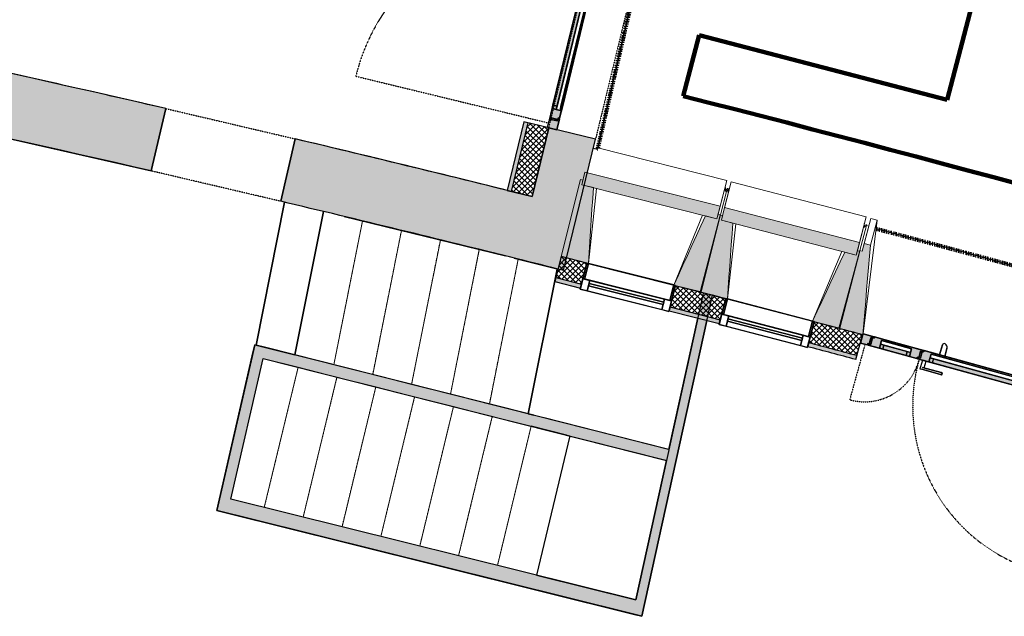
# Model space of a CAD drawing. Header units: centimetres. Extents: x -2631 to 8345, y -3715 to 485.
# Tile 58 of 82: x 760 to 1374, y -2906 to -2534. Entities that reach past the tile are written whole.
import ezdxf

# ---------------------------------------------------------------- set-up
doc = ezdxf.new("R2010")
doc.units = ezdxf.units.CM
doc.linetypes.add('Tiret', pattern=[0.25, 0.125, -0.125])
doc.linetypes.add('Tiret_2_', pattern=[0.25, 0.125, -0.125])
for name, color, linetype, lineweight in [('0-1', 7, 'Continuous', 5), ('A-DOOR-FRAM', 7, 'Continuous', 25), ('ESCASC', 7, 'Continuous', 18), ('HACHURE_C-3', 7, 'Continuous', 18), ('MENUISERIES', 7, 'Continuous', 18), ('MENUISERIES-1', 7, 'Continuous', 25), ('MUR', 7, 'Continuous', 25), ('MUR_C', 7, 'Continuous', 25), ('OSSATURE', 7, 'Continuous', 18), ('OSSATURE_C', 7, 'Continuous', 18), ('PORTE', 7, 'Continuous', 25), ('PORTE-1', 7, 'Continuous', 18), ('PORTE-Cadre-meneau', 7, 'Continuous', 25), ('SOL', 7, 'Continuous', 25)]:
    doc.layers.add(name, color=color, linetype=linetype, lineweight=lineweight)
doc.layers.add('A-ANNO-NPLT', color=7, linetype='Continuous', lineweight=25, plot=False)
for name, color, linetype, lineweight, true_color in [('A-DOOR-GLAZ', 7, 'Continuous', 25, 0x5c63b1), ('A-GLAZ-GLAS', 7, 'Continuous', 25, 0x5c63b1), ('ANNOTATIONS-3', 4, 'Tiret_2_', 100, 0x00ffff), ('ANNOTATIONS-6', 5, 'Continuous', 100, 0x0000ff), ('ESCASC-1', 7, 'Tiret_2_', 18, 0x000080), ('HACHURE_C-1', 7, 'Continuous', 25, 0xdadada), ('HACHURE_C-2', 7, 'Continuous', 5, 0xdadada), ('HACHURE_C-4', 7, 'Continuous', 25, 0x787878), ('HACHURE_C-5', 7, 'Continuous', 25, 0xd2d2d2), ('MENUISERIES-2', 7, 'Continuous', 25, 0x5c63b1), ('OSSATURE-1', 7, 'Continuous', 5, 0x787878), ('PORTE-3', 7, 'Continuous', 18, 0xc0c0c0), ('PORTE-4', 9, 'Continuous', 18, 0x808080), ('PORTE-5', 5, 'Tiret', 25, 0x0000ff), ('PORTE-8', 5, 'Continuous', 25, 0x0000ff), ('PORTE-9', 5, 'Tiret_2_', 25, 0x0000ff), ('PORTE-verre', 7, 'Continuous', 25, 0x5c63b1)]:
    doc.layers.add(name, color=color, linetype=linetype, lineweight=lineweight, true_color=true_color)
pattern_1 = [(45, (0, 0), (-1.767767, 1.767767), []), (135, (0, 0), (-1.767767, -1.767767), [])]

# ---------------------------------------------------------------- blocks, each defined once
blk = doc.blocks.new('XXX_VIDE FENETRE - 550-377501-2021_015_1114_DCE_1_50_Sols Chape')
at = {"layer": 'A-ANNO-NPLT'}
for p, q in [((-28.5, 0), (-28.5, -10)), ((-27.5, 0), (-28.5, 0)), ((-27.5, -10), (-27.5, 0)), ((28.5, 0), (27.5, 0)), ((27.5, 0), (27.5, -10)), ((28.5, -10), (28.5, 0)), ((-28.5, -10), (-27.5, -10)), ((-24, -10), (-28.5, -10)), ((-28.5, -10), (-28.5, -16.75)), ((-24, -16.75), (-24, -10)), ((24, -10), (24, -16.75)), ((28.5, -10), (24, -10)), ((27.5, -10), (28.5, -10)), ((28.5, -16.75), (28.5, -10)), ((-28.5, -16.75), (-24, -16.75)), ((24, -16.75), (28.5, -16.75))]:
    blk.add_line(p, q, dxfattribs=at)
at = {"layer": 'A-GLAZ-GLAS'}
for p, q in [((24, -12), (-24, -12)), ((-24, -12), (-24, -13.5)), ((24, -13.5), (24, -12)), ((-24, -13.5), (24, -13.5))]:
    blk.add_line(p, q, dxfattribs=at)
at = {"layer": 'MENUISERIES-1'}
for p, q in [((-28.5, 0), (28.5, 0)), ((-28.5, -10), (-28.5, 0)), ((-27.5, 0), (-27.5, -10)), ((27.5, 0), (-27.5, 0)), ((27.5, -10), (27.5, 0)), ((28.5, 0), (28.5, -10)), ((28.5, -10), (-28.5, -10)), ((-28.5, -16.75), (-28.5, -10)), ((-28.5, -10), (28.5, -10)), ((-27.5, -10), (27.5, -10)), ((-24, -10), (-24, -16.75)), ((24, -10), (-24, -10)), ((24, -16.75), (24, -10)), ((28.5, -10), (28.5, -16.75)), ((28.5, -16.75), (-28.5, -16.75)), ((-24, -16.75), (24, -16.75))]:
    blk.add_line(p, q, dxfattribs=at)
at = {"layer": 'MENUISERIES-2'}
for p, q in [((-24, -13.5), (-24, -12)), ((-24, -12), (24, -12)), ((24, -12), (24, -13.5)), ((24, -13.5), (-24, -13.5))]:
    blk.add_line(p, q, dxfattribs=at)
blk = doc.blocks.new('51_2V_PV_MV_XX_XX - Type 1-413034-2021_015_1114_DCE_1_50_Sols Chape')
at = {"layer": 'PORTE-3'}
h = blk.add_hatch(color=256, dxfattribs=at)
h.paths.add_polyline_path([(-68.6, 8.55), (-68.6, 5.17), (-67.6, 5.2), (-67.6, 8.55), (-67.78, 8.55)])
h.paths.add_polyline_path([(35.5, 8.55), (35.5, 5.17), (36.5, 5.17), (36.5, 8.55)])
h.paths.add_polyline_path([(67.6, 8.55), (67.6, 5.17), (68.6, 5.17), (68.6, 8.55), (67.67, 8.55)])
for points in [[(-59.6, 9.4), (-59.6, 6.7), (27.5, 6.7), (27.5, 9.4), (-57.17, 9.4)], [(44.5, 9.4), (44.5, 6.7), (59.6, 6.7), (59.6, 9.4), (52.12, 9.4)], [(-59.3, 4.3), (-59.3, 3.4), (27.2, 3.4), (27.2, 4.3), (-56.04, 4.3)], [(44.8, 4.3), (44.8, 3.4), (59.3, 3.4), (59.3, 4.3), (48.06, 4.3)]]:
    blk.add_hatch(color=256, dxfattribs=at).paths.add_polyline_path(points)
h = blk.add_hatch(color=256, dxfattribs=at)
h.paths.add_polyline_path([(-68.6, 5.17), (-68.6, 4.68), (-67.6, 4.68), (-67.6, 5.17), (-67.85, 5.17)])
h.paths.add_polyline_path([(35.5, 5.17), (35.5, 4.68), (36.5, 4.68), (36.5, 5.17), (36.25, 5.17)])
h.paths.add_polyline_path([(67.6, 5.17), (67.6, 4.68), (68.6, 4.68), (68.6, 5.17), (68.35, 5.17)])
h = blk.add_hatch(color=256, dxfattribs=at)
h.paths.add_polyline_path([(-68.6, 4.68), (-68.6, 4.48), (-67.6, 4.53), (-67.6, 4.68), (-68.53, 4.68)])
h.paths.add_polyline_path([(35.5, 4.68), (35.5, 4.48), (36.5, 4.53), (36.5, 4.68), (36.07, 4.68)])
h.paths.add_polyline_path([(67.6, 4.68), (67.6, 4.48), (68.6, 4.53), (68.6, 4.68), (68.16, 4.68)])
h = blk.add_hatch(color=256, dxfattribs=at)
h.paths.add_polyline_path([(-68.6, 4.48), (-68.6, 4.25), (-67.6, 4.25), (-67.6, 4.48), (-68.48, 4.48)])
h.paths.add_polyline_path([(-67.1, 4.25), (-67.1, 3.4), (-66.6, 3.4), (-66.6, 4.25), (-67.09, 4.25)])
h.paths.add_polyline_path([(34.5, 4.25), (34.5, 3.4), (35, 3.4), (35, 4.25), (34.77, 4.25)])
h.paths.add_polyline_path([(35.5, 4.48), (35.5, 4.25), (36.5, 4.25), (36.5, 4.48), (35.85, 4.48)])
h.paths.add_polyline_path([(66.6, 4.25), (66.6, 3.4), (67.1, 3.4), (67.1, 4.25), (66.87, 4.25)])
h.paths.add_polyline_path([(67.6, 4.48), (67.6, 4.25), (68.6, 4.25), (68.6, 4.48), (67.95, 4.48)])
at = {"layer": 'PORTE-4'}
h = blk.add_hatch(color=256, dxfattribs=at)
h.paths.add_polyline_path([(-74, 9.4), (-74, 3.4), (-67.1, 3.4), (-67.1, 4.25), (-68.6, 4.25), (-68.6, 8.55), (-69.6, 8.55), (-69.6, 9.4), (-70.02, 9.4)])
h.paths.add_polyline_path([(69.6, 9.4), (69.6, 8.55), (68.6, 8.55), (68.6, 4.25), (67.1, 4.25), (67.1, 3.4), (74, 3.4), (74, 9.4), (71.69, 9.4)])
h = blk.add_hatch(color=256, dxfattribs=at)
h.paths.add_polyline_path([(-69.1, 9.4), (-69.1, 8.55), (-67.6, 8.55), (-67.6, 4.25), (-66.6, 4.25), (-66.6, 3.4), (-59.3, 3.4), (-59.3, 4.3), (-61.8, 4.3), (-61.8, 9.4), (-68.01, 9.4)])
h.paths.add_polyline_path([(29.7, 9.4), (29.7, 4.3), (27.2, 4.3), (27.2, 3.4), (34.5, 3.4), (34.5, 4.25), (35.5, 4.25), (35.5, 8.55), (37, 8.55), (37, 9.4), (32.76, 9.4)])
h = blk.add_hatch(color=256, dxfattribs=at)
h.paths.add_polyline_path([(-61.8, 9.4), (-61.8, 6.7), (-59.6, 6.7), (-59.6, 9.4)])
h.paths.add_polyline_path([(27.5, 9.4), (27.5, 6.7), (29.7, 6.7), (29.7, 9.4), (28.96, 9.4)])
h = blk.add_hatch(color=256, dxfattribs=at)
h.paths.add_polyline_path([(37.5, 9.4), (37.5, 8.55), (36.5, 8.55), (36.5, 4.25), (35, 4.25), (35, 3.4), (44.8, 3.4), (44.8, 4.3), (42.3, 4.3), (42.3, 9.4), (39.59, 9.4)])
h.paths.add_polyline_path([(61.8, 9.4), (61.8, 4.3), (59.3, 4.3), (59.3, 3.4), (66.6, 3.4), (66.6, 4.25), (67.6, 4.25), (67.6, 8.55), (69.1, 8.55), (69.1, 9.4), (62.49, 9.4)])
h = blk.add_hatch(color=256, dxfattribs=at)
h.paths.add_polyline_path([(42.3, 9.4), (42.3, 6.7), (44.5, 6.7), (44.5, 9.4), (43.76, 9.4)])
h.paths.add_polyline_path([(59.6, 9.4), (59.6, 6.7), (61.8, 6.7), (61.8, 9.4)])
at = {"layer": 'A-DOOR-FRAM'}
for p, q in [((-74, 9.4), (-69.6, 9.4)), ((-74, 3.4), (-74, 9.4)), ((-69.6, 9.4), (-69.6, 8.55)), ((-69.6, 8.55), (-68.6, 8.55)), ((-69.1, 9.4), (-61.8, 9.4)), ((-69.1, 8.55), (-69.1, 9.4)), ((-67.6, 8.55), (-69.1, 8.55)), ((-68.6, 8.55), (-68.6, 4.25)), ((-67.6, 4.25), (-67.6, 8.55)), ((-61.8, 6.7), (-61.8, 9.4)), ((-61.8, 9.4), (-59.6, 9.4)), ((-61.8, 9.4), (-61.8, 4.3)), ((-59.6, 6.7), (-61.8, 6.7)), ((-59.6, 9.4), (-59.6, 6.7)), ((27.5, 9.4), (29.7, 9.4)), ((27.5, 6.7), (27.5, 9.4)), ((29.7, 6.7), (27.5, 6.7)), ((29.7, 9.4), (29.7, 6.7)), ((29.7, 9.4), (37, 9.4)), ((29.7, 4.3), (29.7, 9.4)), ((35.5, 8.55), (35.5, 4.25)), ((37, 8.55), (35.5, 8.55)), ((36.5, 8.55), (37.5, 8.55)), ((36.5, 4.25), (36.5, 8.55)), ((37, 9.4), (37, 8.55)), ((37.5, 9.4), (42.3, 9.4)), ((37.5, 8.55), (37.5, 9.4)), ((42.3, 9.4), (44.5, 9.4)), ((42.3, 6.7), (42.3, 9.4)), ((42.3, 9.4), (42.3, 4.3)), ((44.5, 6.7), (42.3, 6.7)), ((44.5, 9.4), (44.5, 6.7)), ((59.6, 9.4), (61.8, 9.4)), ((59.6, 6.7), (59.6, 9.4)), ((61.8, 6.7), (59.6, 6.7)), ((61.8, 9.4), (61.8, 6.7)), ((61.8, 9.4), (69.1, 9.4)), ((61.8, 4.3), (61.8, 9.4)), ((67.6, 8.55), (67.6, 4.25)), ((69.1, 8.55), (67.6, 8.55)), ((68.6, 8.55), (69.6, 8.55)), ((68.6, 4.25), (68.6, 8.55)), ((69.1, 9.4), (69.1, 8.55)), ((69.6, 9.4), (74, 9.4)), ((69.6, 8.55), (69.6, 9.4)), ((74, 9.4), (74, 3.4)), ((-67.1, 3.4), (-74, 3.4)), ((-68.6, 4.25), (-67.1, 4.25)), ((-66.6, 4.25), (-67.6, 4.25)), ((-67.1, 4.25), (-67.1, 3.4)), ((-66.6, 3.4), (-66.6, 4.25)), ((-59.3, 3.4), (-66.6, 3.4)), ((-61.8, 4.3), (-59.3, 4.3)), ((-59.3, 4.3), (-59.3, 3.4)), ((27.2, 4.3), (29.7, 4.3)), ((27.2, 3.4), (27.2, 4.3)), ((34.5, 3.4), (27.2, 3.4)), ((35.5, 4.25), (34.5, 4.25)), ((34.5, 4.25), (34.5, 3.4)), ((35, 4.25), (36.5, 4.25)), ((35, 3.4), (35, 4.25)), ((44.8, 3.4), (35, 3.4)), ((42.3, 4.3), (44.8, 4.3)), ((44.8, 4.3), (44.8, 3.4)), ((59.3, 4.3), (61.8, 4.3)), ((59.3, 3.4), (59.3, 4.3)), ((66.6, 3.4), (59.3, 3.4)), ((66.6, 4.25), (66.6, 3.4)), ((67.6, 4.25), (66.6, 4.25)), ((67.1, 4.25), (68.6, 4.25)), ((67.1, 3.4), (67.1, 4.25)), ((74, 3.4), (67.1, 3.4))]:
    blk.add_line(p, q, dxfattribs=at)
at = {"layer": 'A-DOOR-GLAZ'}
for p, q in [((-61.8, 6.7), (29.7, 6.7)), ((-61.8, 4.3), (-61.8, 6.7)), ((29.7, 6.7), (29.7, 4.3)), ((42.3, 6.7), (61.8, 6.7)), ((42.3, 4.3), (42.3, 6.7)), ((61.8, 6.7), (61.8, 4.3)), ((29.7, 4.3), (-61.8, 4.3)), ((61.8, 4.3), (42.3, 4.3))]:
    blk.add_line(p, q, dxfattribs=at)
at = {"layer": 'PORTE'}
for p, q in [((19.8, 15), (19.8, 13.75)), ((32.75, 15), (20.59, 15)), ((20.59, 15), (32.75, 15)), ((32.75, 13.75), (20.59, 13.75)), ((20.59, 13.75), (32.75, 13.75)), ((31.56, 13.75), (31.56, 9.4)), ((32.75, 13.75), (31.6, 13.75)), ((32.75, 13.75), (31.6, 13.75)), ((33.95, 15), (32.75, 15)), ((33.91, 15), (32.75, 15)), ((33.95, 13.75), (33.95, 15)), ((33.95, 9.4), (33.95, 13.75)), ((31.6, 9.4), (32.75, 9.4)), ((31.6, 9.4), (32.75, 9.4)), ((32.76, 9.4), (33.91, 9.4)), ((32.76, 9.4), (33.91, 9.4)), ((21.09, 3.4), (24.42, 3.4)), ((21.09, -1.62), (21.09, 3.4)), ((21.09, 3.4), (21.09, -1.62)), ((24.42, 3.4), (21.09, 3.4)), ((21.09, 3), (21.09, 3.4)), ((21.09, 3.4), (24.42, 3.4)), ((24.42, 3.4), (21.09, 3.4)), ((21.09, 3.4), (21.09, 3)), ((24.42, 3.4), (21.09, 3.4)), ((21.09, 3.4), (21.09, 3)), ((21.09, 3), (21.09, 3.4)), ((21.09, 3.4), (24.42, 3.4)), ((21.09, 3.4), (21.09, -1.62)), ((24.42, 3.4), (21.09, 3.4)), ((21.09, 3.4), (24.42, 3.4)), ((21.09, -1.62), (21.09, 3.4)), ((24.42, 3.4), (24.42, -3.07)), ((24.42, -3.07), (24.42, 3.4)), ((24.42, 3.4), (24.42, 3)), ((24.42, 3), (24.42, 3.4)), ((24.42, 3), (24.42, 3.4)), ((24.42, 3.4), (24.42, 3)), ((24.42, -3.07), (24.42, 3.4)), ((24.42, 3.4), (24.42, -3.07)), ((21.09, -1.69), (21.11, -1.87)), ((21.11, -1.87), (21.09, -1.69))]:
    blk.add_line(p, q, dxfattribs=at)
at = {"layer": 'PORTE', "flags": 128}
for points in [[(19.8, 15), (19.81, 15), (19.86, 15), (19.93, 15), (20.03, 15), (20.15, 15), (20.29, 15), (20.43, 15), (20.59, 15)], [(20.59, 13.75), (20.43, 13.75), (20.29, 13.75), (20.15, 13.75), (20.03, 13.75), (19.93, 13.75), (19.86, 13.75), (19.81, 13.75), (19.8, 13.75)], [(20.59, 15), (20.43, 15), (20.29, 15), (20.15, 15), (20.03, 15), (19.93, 15), (19.86, 15)], [(19.86, 13.75), (19.93, 13.75), (20.03, 13.75), (20.15, 13.75), (20.29, 13.75), (20.43, 13.75), (20.59, 13.75)]]:
    blk.add_lwpolyline(points, dxfattribs=at)
at = {"layer": 'PORTE'}
for centre, radius, start, end in [((23.81, -1.62), 2.72, 180, 249.4572), ((23.81, -1.62), 2.72, 180, 249.4572), ((23.81, -1.62), 2.72, 185.53297, 249.4572), ((23.81, -1.62), 2.72, 185.53297, 249.4572), ((23.26, -3.07), 1.16, 249.4572, 0), ((23.26, -3.07), 1.16, 249.4572, 360), ((23.26, -3.07), 1.16, 249.4572, 360), ((23.26, -3.07), 1.16, 249.4572, 360)]:
    blk.add_arc(centre, radius, start, end, dxfattribs=at)
at = {"layer": 'PORTE-5'}
for p, q in [((-71.1, 117.3), (-71.1, 10.2)), ((71.1, 10.2), (71.1, 45.3))]:
    blk.add_line(p, q, dxfattribs=at)
for centre, radius, start, end in [((-71.1, 10.2), 107.1, 0, 90), ((71.1, 10.2), 35.1, 90, 180)]:
    blk.add_arc(centre, radius, start, end, dxfattribs=at)
at = {"layer": 'PORTE-Cadre-meneau'}
for p, q in [((-73.97, 9.4), (-69.6, 9.4)), ((-69.6, 8.55), (-69.6, 9.4)), ((-67.6, 8.55), (-69.6, 8.55)), ((-69.1, 9.4), (-69.1, 8.55)), ((37, 9.4), (-69.1, 9.4)), ((-69.1, 8.55), (-67.6, 8.55)), ((-68.6, 8.55), (-67.6, 8.55)), ((-68.6, 5.17), (-68.6, 8.55)), ((-67.6, 8.55), (-67.6, 4.25)), ((-61.8, 9.4), (-61.8, 6.7)), ((29.7, 9.4), (-61.8, 9.4)), ((-61.8, 4.3), (-61.8, 9.4)), ((-61.8, 9.4), (29.7, 9.4)), ((-61.8, 6.7), (29.7, 6.7)), ((-59.6, 9.4), (27.5, 9.4)), ((-59.6, 6.7), (-59.6, 9.4)), ((27.5, 6.7), (-59.6, 6.7)), ((27.5, 6.7), (27.5, 9.4)), ((29.7, 9.4), (29.7, 6.7)), ((29.7, 9.4), (29.7, 4.3)), ((35.5, 4.25), (35.5, 8.55)), ((35.5, 8.55), (37, 8.55)), ((35.5, 8.55), (37.5, 8.55)), ((37.5, 8.55), (35.5, 8.55)), ((36.5, 8.55), (36.5, 4.25)), ((37.5, 8.55), (36.5, 8.55)), ((37, 8.55), (37, 9.4)), ((37.5, 9.4), (37.5, 8.55)), ((69.1, 9.4), (37.5, 9.4)), ((42.3, 9.4), (42.3, 6.7)), ((61.8, 9.4), (42.3, 9.4)), ((42.3, 4.3), (42.3, 9.4)), ((42.3, 9.4), (61.8, 9.4)), ((42.3, 6.7), (61.8, 6.7)), ((44.5, 6.7), (44.5, 9.4)), ((44.5, 9.4), (59.6, 9.4)), ((59.6, 6.7), (44.5, 6.7)), ((59.6, 9.4), (59.6, 6.7)), ((61.8, 6.7), (61.8, 9.4)), ((61.8, 9.4), (61.8, 4.3)), ((67.6, 4.25), (67.6, 8.55)), ((67.6, 8.55), (69.1, 8.55)), ((67.6, 8.55), (68.6, 8.55)), ((69.6, 8.55), (67.6, 8.55)), ((68.6, 8.55), (68.6, 5.17)), ((69.1, 8.55), (69.1, 9.4)), ((74, 9.4), (69.6, 9.4)), ((69.6, 9.4), (69.6, 8.55)), ((74, 3.89), (74, 9.4)), ((-74, 3.66), (-74, 3.4)), ((-74, 3.4), (74, 3.4)), ((-67.6, 5.17), (-68.6, 5.17)), ((-68.6, 4.68), (-68.6, 5.17)), ((-68.6, 4.68), (-67.6, 4.68)), ((-68.6, 4.48), (-68.6, 4.68)), ((-67.6, 4.48), (-68.6, 4.48)), ((-68.6, 4.25), (-68.6, 4.48)), ((-68.6, 4.25), (-67.1, 4.25)), ((-67.6, 4.25), (-66.6, 4.25)), ((-67.1, 4.25), (-67.1, 3.4)), ((-67.1, 3.4), (67.1, 3.4)), ((-66.6, 4.25), (-66.6, 3.4)), ((-66.6, 3.4), (-66.6, 4.25)), ((-66.6, 4.25), (-66.6, 3.4)), ((-66.6, 3.4), (34.5, 3.4)), ((34.5, 3.4), (-66.6, 3.4)), ((-66.6, 3.4), (34.5, 3.4)), ((29.7, 4.3), (-61.8, 4.3)), ((-59.3, 3.4), (-59.3, 4.3)), ((-59.3, 4.3), (27.2, 4.3)), ((27.2, 3.4), (-59.3, 3.4)), ((27.2, 4.3), (27.2, 3.4)), ((34.5, 3.4), (34.5, 4.25)), ((34.5, 4.25), (35.5, 4.25)), ((34.5, 3.4), (34.5, 4.25)), ((34.5, 4.25), (34.5, 3.4)), ((35, 4.25), (35, 3.4)), ((36.5, 4.25), (35, 4.25)), ((35, 4.25), (35, 3.4)), ((35, 3.4), (35, 4.25)), ((36.5, 4.25), (35, 4.25)), ((35, 4.25), (36.5, 4.25)), ((35, 3.4), (66.6, 3.4)), ((35, 3.4), (66.6, 3.4)), ((35, 3.4), (66.6, 3.4)), ((36.5, 5.17), (35.5, 5.17)), ((35.5, 4.68), (36.5, 4.68)), ((36.5, 4.48), (35.5, 4.48)), ((61.8, 4.3), (42.3, 4.3)), ((44.8, 3.4), (44.8, 4.3)), ((44.8, 4.3), (59.3, 4.3)), ((59.3, 3.4), (44.8, 3.4)), ((59.3, 4.3), (59.3, 3.4)), ((66.6, 4.25), (67.6, 4.25)), ((66.6, 3.4), (66.6, 4.25)), ((66.6, 4.25), (66.6, 3.4)), ((66.6, 3.4), (66.6, 4.25)), ((67.1, 3.4), (67.1, 4.25)), ((67.1, 4.25), (68.6, 4.25)), ((68.6, 5.17), (67.6, 5.17)), ((67.6, 4.68), (68.6, 4.68)), ((68.6, 4.48), (67.6, 4.48)), ((68.6, 5.17), (68.6, 4.68)), ((68.6, 4.68), (68.6, 4.48)), ((68.6, 4.48), (68.6, 4.25)), ((74, 3.4), (74, 3.5))]:
    blk.add_line(p, q, dxfattribs=at)
at = {"layer": 'PORTE-verre'}
for p, q in [((-61.8, 6.7), (-61.8, 4.3)), ((-61.8, 6.7), (29.7, 6.7)), ((29.7, 6.7), (29.7, 4.3)), ((42.3, 6.7), (42.3, 4.3)), ((42.3, 6.7), (61.8, 6.7)), ((61.8, 6.7), (61.8, 4.3)), ((29.7, 4.3), (-61.8, 4.3)), ((61.8, 4.3), (42.3, 4.3))]:
    blk.add_line(p, q, dxfattribs=at)
blk = doc.blocks.new('51_1V_PV_MM_XX_XX - Type 1-419808-2021_015_1114_DCE_1_50_Sols Chape')
at = {"layer": 'PORTE-3'}
h = blk.add_hatch(color=256, dxfattribs=at)
h.paths.add_polyline_path([(-60, 5.17), (-59, 5.17), (-59.04, 8.55), (-60, 8.55), (-60, 6.68)])
h.paths.add_polyline_path([(59.01, 5.17), (60, 5.17), (60, 8.55), (59.01, 8.55), (59.01, 5.8)])
for points in [[(-51, 6.7), (51.01, 6.7), (51.01, 9.4), (-51, 9.4), (-51, 7.23)], [(-50.7, 3.4), (50.71, 3.4), (50.71, 4.3), (-50.7, 4.3)]]:
    blk.add_hatch(color=256, dxfattribs=at).paths.add_polyline_path(points)
h = blk.add_hatch(color=256, dxfattribs=at)
h.paths.add_polyline_path([(-60, 4.68), (-59, 4.68), (-59, 5.17), (-60, 5.17), (-60, 4.71)])
h.paths.add_polyline_path([(59.01, 4.68), (60, 4.73), (60, 5.17), (59.01, 5.17)])
h = blk.add_hatch(color=256, dxfattribs=at)
h.paths.add_polyline_path([(-60, 4.48), (-59, 4.49), (-59, 4.68), (-60, 4.68)])
h.paths.add_polyline_path([(59.01, 4.48), (60, 4.49), (59.94, 4.68), (59.01, 4.68), (59.01, 4.49)])
h = blk.add_hatch(color=256, dxfattribs=at)
h.paths.add_polyline_path([(-60, 4.25), (-59, 4.25), (-59.05, 4.48), (-60, 4.43)])
h.paths.add_polyline_path([(-58.5, 3.4), (-58, 3.4), (-58, 4.25), (-58.5, 4.25), (-58.5, 4.13)])
h.paths.add_polyline_path([(58.01, 3.4), (58.5, 3.4), (58.5, 4.25), (58.01, 4.25), (58.01, 3.4)])
h.paths.add_polyline_path([(59.01, 4.25), (60, 4.25), (59.95, 4.48), (59.01, 4.48), (59.01, 4.33)])
at = {"layer": 'PORTE-4'}
h = blk.add_hatch(color=256, dxfattribs=at)
h.paths.add_polyline_path([(-65.4, 3.4), (-58.5, 3.4), (-58.5, 4.25), (-60, 4.25), (-60, 8.55), (-61, 8.55), (-61, 9.4), (-65.4, 9.4), (-65.4, 5.37)])
h.paths.add_polyline_path([(58.5, 3.4), (65.4, 3.4), (65.4, 9.4), (61, 9.4), (61, 8.55), (60, 8.55), (60, 4.25), (58.5, 4.25), (58.5, 3.89)])
h = blk.add_hatch(color=256, dxfattribs=at)
h.paths.add_polyline_path([(-60.5, 8.55), (-59, 8.55), (-59, 4.25), (-58, 4.25), (-58, 3.4), (-50.7, 3.4), (-50.7, 4.3), (-53.2, 4.3), (-53.2, 9.4), (-60.5, 9.4)])
h.paths.add_polyline_path([(50.71, 3.4), (58.01, 3.4), (58.01, 4.25), (59.01, 4.25), (59.01, 8.55), (60.51, 8.55), (60.51, 9.4), (53.21, 9.4), (53.21, 4.3), (50.71, 4.3), (50.71, 3.69)])
h = blk.add_hatch(color=256, dxfattribs=at)
h.paths.add_polyline_path([(-53.2, 6.7), (-51, 6.7), (-51, 9.4), (-53.2, 9.4), (-53.2, 8.33)])
h.paths.add_polyline_path([(51.01, 6.7), (53.21, 6.7), (53.21, 9.4), (51.01, 9.4), (51.01, 8.87)])
at = {"layer": 'A-DOOR-FRAM'}
for p, q in [((-65.4, 9.4), (-61, 9.4)), ((-65.4, 3.4), (-65.4, 9.4)), ((-61, 9.4), (-61, 8.55)), ((-61, 8.55), (-60, 8.55)), ((-60.5, 9.4), (-53.2, 9.4)), ((-60.5, 8.55), (-60.5, 9.4)), ((-59, 8.55), (-60.5, 8.55)), ((-60, 8.55), (-60, 4.25)), ((-59, 4.25), (-59, 8.55)), ((-53.2, 6.7), (-53.2, 9.4)), ((-53.2, 9.4), (-51, 9.4)), ((-53.2, 9.4), (-53.2, 4.3)), ((-51, 6.7), (-53.2, 6.7)), ((-51, 9.4), (-51, 6.7)), ((51.01, 9.4), (53.21, 9.4)), ((51.01, 6.7), (51.01, 9.4)), ((53.21, 6.7), (51.01, 6.7)), ((53.21, 9.4), (53.21, 6.7)), ((53.21, 9.4), (60.51, 9.4)), ((53.21, 4.3), (53.21, 9.4)), ((59.01, 8.55), (59.01, 4.25)), ((60.51, 8.55), (59.01, 8.55)), ((60, 8.55), (61, 8.55)), ((60, 4.25), (60, 8.55)), ((60.51, 9.4), (60.51, 8.55)), ((61, 9.4), (65.4, 9.4)), ((61, 8.55), (61, 9.4)), ((65.4, 9.4), (65.4, 3.4)), ((-58.5, 3.4), (-65.4, 3.4)), ((-60, 4.25), (-58.5, 4.25)), ((-58, 4.25), (-59, 4.25)), ((-58.5, 4.25), (-58.5, 3.4)), ((-58, 3.4), (-58, 4.25)), ((-50.7, 3.4), (-58, 3.4)), ((-53.2, 4.3), (-50.7, 4.3)), ((-50.7, 4.3), (-50.7, 3.4)), ((50.71, 4.3), (53.21, 4.3)), ((50.71, 3.4), (50.71, 4.3)), ((58.01, 3.4), (50.71, 3.4)), ((59.01, 4.25), (58.01, 4.25)), ((58.01, 4.25), (58.01, 3.4)), ((58.5, 4.25), (60, 4.25)), ((58.5, 3.4), (58.5, 4.25)), ((65.4, 3.4), (58.5, 3.4))]:
    blk.add_line(p, q, dxfattribs=at)
at = {"layer": 'A-DOOR-GLAZ'}
for p, q in [((-53.2, 6.7), (53.21, 6.7)), ((-53.2, 4.3), (-53.2, 6.7)), ((53.21, 6.7), (53.21, 4.3)), ((53.21, 4.3), (-53.2, 4.3))]:
    blk.add_line(p, q, dxfattribs=at)
at = {"layer": 'PORTE'}
for p, q in [((43.3, 15), (43.3, 13.75)), ((56.26, 15), (44.09, 15)), ((44.09, 15), (56.26, 15)), ((56.26, 13.75), (44.09, 13.75)), ((44.09, 13.75), (56.26, 13.75)), ((55.06, 13.75), (55.06, 9.4)), ((56.26, 13.75), (55.1, 13.75)), ((56.26, 13.75), (55.1, 13.75)), ((57.45, 15), (56.26, 15)), ((57.41, 15), (56.26, 15)), ((57.45, 13.75), (57.45, 15)), ((57.45, 9.4), (57.45, 13.75)), ((55.1, 9.4), (56.26, 9.4)), ((55.1, 9.4), (56.26, 9.4)), ((56.26, 9.4), (57.41, 9.4)), ((56.26, 9.4), (57.41, 9.4)), ((44.59, 3.4), (47.92, 3.4)), ((44.59, -1.62), (44.59, 3.4)), ((44.59, 3.4), (44.59, -1.62)), ((47.92, 3.4), (44.59, 3.4)), ((44.59, 3), (44.59, 3.4)), ((44.59, 3.4), (47.92, 3.4)), ((47.92, 3.4), (44.59, 3.4)), ((44.59, 3.4), (44.59, 3)), ((47.92, 3.4), (44.59, 3.4)), ((44.59, 3.4), (44.59, 3)), ((44.59, 3), (44.59, 3.4)), ((44.59, 3.4), (47.92, 3.4)), ((44.59, 3.4), (44.59, -1.62)), ((47.92, 3.4), (44.59, 3.4)), ((44.59, 3.4), (47.92, 3.4)), ((44.59, -1.62), (44.59, 3.4)), ((47.92, 3.4), (47.92, -3.07)), ((47.92, -3.07), (47.92, 3.4)), ((47.92, 3.4), (47.92, 3)), ((47.92, 3), (47.92, 3.4)), ((47.92, 3), (47.92, 3.4)), ((47.92, 3.4), (47.92, 3)), ((47.92, -3.07), (47.92, 3.4)), ((47.92, 3.4), (47.92, -3.07)), ((44.59, -1.69), (44.61, -1.87)), ((44.61, -1.87), (44.59, -1.69))]:
    blk.add_line(p, q, dxfattribs=at)
at = {"layer": 'PORTE', "flags": 128}
for points in [[(43.3, 15), (43.31, 15), (43.36, 15), (43.43, 15), (43.53, 15), (43.65, 15), (43.79, 15), (43.94, 15), (44.09, 15)], [(44.09, 13.75), (43.94, 13.75), (43.79, 13.75), (43.65, 13.75), (43.53, 13.75), (43.43, 13.75), (43.36, 13.75), (43.31, 13.75), (43.3, 13.75)], [(44.09, 15), (43.94, 15), (43.79, 15), (43.65, 15), (43.53, 15), (43.43, 15), (43.36, 15)], [(43.36, 13.75), (43.43, 13.75), (43.53, 13.75), (43.65, 13.75), (43.79, 13.75), (43.94, 13.75), (44.09, 13.75)]]:
    blk.add_lwpolyline(points, dxfattribs=at)
at = {"layer": 'PORTE'}
for centre, radius, start, end in [((47.31, -1.62), 2.72, 180, 249.4572), ((47.31, -1.62), 2.72, 180, 249.4572), ((47.31, -1.62), 2.72, 185.53297, 249.4572), ((47.31, -1.62), 2.72, 185.53297, 249.4572), ((46.76, -3.07), 1.16, 249.4572, 0), ((46.76, -3.07), 1.16, 249.4572, 360), ((46.76, -3.07), 1.16, 249.4572, 360), ((46.76, -3.07), 1.16, 249.4572, 360)]:
    blk.add_arc(centre, radius, start, end, dxfattribs=at)
at = {"layer": 'PORTE-5'}
blk.add_line((-62.5, 133.2), (-62.5, 10.2), dxfattribs=at)
blk.add_arc((-62.5, 10.2), 123, 0, 90, dxfattribs=at)
at = {"layer": 'PORTE-Cadre-meneau'}
for p, q in [((-65.4, 9.4), (-65.4, 3.4)), ((-65.4, 9.4), (-61, 9.4)), ((-61, 8.55), (-61, 9.4)), ((-59, 8.55), (-61, 8.55)), ((-60.5, 9.4), (-60.5, 8.55)), ((60.51, 9.4), (-60.5, 9.4)), ((-60.5, 8.55), (-59, 8.55)), ((-60, 8.55), (-59, 8.55)), ((-60, 5.17), (-60, 8.55)), ((-59, 8.55), (-59, 4.25)), ((-53.2, 9.4), (-53.2, 6.7)), ((53.21, 9.4), (-53.2, 9.4)), ((-53.2, 4.3), (-53.2, 9.4)), ((-53.2, 9.4), (53.21, 9.4)), ((-53.2, 6.7), (53.21, 6.7)), ((-51, 9.4), (51.01, 9.4)), ((-51, 6.7), (-51, 9.4)), ((51.01, 6.7), (-51, 6.7)), ((51.01, 6.7), (51.01, 9.4)), ((53.21, 9.4), (53.21, 6.7)), ((53.21, 9.4), (53.21, 4.3)), ((59.01, 4.25), (59.01, 8.55)), ((59.01, 8.55), (60.51, 8.55)), ((59.01, 8.55), (60, 8.55)), ((61, 8.55), (59.01, 8.55)), ((60, 8.55), (60, 5.17)), ((60.51, 8.55), (60.51, 9.4)), ((64.28, 9.4), (61, 9.4)), ((61, 9.4), (61, 8.55)), ((-65.4, 3.4), (64.03, 3.4)), ((-59, 5.17), (-60, 5.17)), ((-60, 4.68), (-60, 5.17)), ((-60, 4.68), (-59, 4.68)), ((-60, 4.48), (-60, 4.68)), ((-59, 4.48), (-60, 4.48)), ((-60, 4.25), (-60, 4.48)), ((-60, 4.25), (-58.5, 4.25)), ((-59, 4.25), (-58, 4.25)), ((-58.5, 4.25), (-58.5, 3.4)), ((-58.5, 3.4), (58.5, 3.4)), ((-58, 4.25), (-58, 3.4)), ((-58, 3.4), (-58, 4.25)), ((-58, 4.25), (-58, 3.4)), ((-58, 3.4), (58.01, 3.4)), ((58.01, 3.4), (-58, 3.4)), ((-58, 3.4), (58.01, 3.4)), ((53.21, 4.3), (-53.2, 4.3)), ((-50.7, 3.4), (-50.7, 4.3)), ((-50.7, 4.3), (50.71, 4.3)), ((50.71, 3.4), (-50.7, 3.4)), ((50.71, 4.3), (50.71, 3.4)), ((58.01, 3.4), (58.01, 4.25)), ((58.01, 4.25), (59.01, 4.25)), ((58.01, 3.4), (58.01, 4.25)), ((58.01, 4.25), (58.01, 3.4)), ((58.5, 3.4), (58.5, 4.25)), ((58.5, 4.25), (60, 4.25)), ((60, 5.17), (59.01, 5.17)), ((59.01, 4.68), (60, 4.68)), ((60, 4.48), (59.01, 4.48)), ((60, 5.17), (60, 4.68)), ((60, 4.68), (60, 4.48)), ((60, 4.48), (60, 4.25))]:
    blk.add_line(p, q, dxfattribs=at)
at = {"layer": 'PORTE-verre'}
for p, q in [((-53.2, 6.7), (-53.2, 4.3)), ((-53.2, 6.7), (53.21, 6.7)), ((53.21, 6.7), (53.21, 4.3)), ((53.21, 4.3), (-53.2, 4.3))]:
    blk.add_line(p, q, dxfattribs=at)
blk = doc.blocks.new('B02_ARC_rvt-1-2021_015_1114_DCE_1_50_Sols Chape')
at = {"layer": 'HACHURE_C-1'}
blk.add_hatch(color=256, dxfattribs=at).paths.add_polyline_path([(1281.54, -2745.76), (1282.19, -2743.34), (1252.06, -2735.34), (1251.43, -2737.76), (1272.47, -2743.34)])
at = {"layer": 'HACHURE_C-2'}
blk.add_hatch(color=256, dxfattribs=at).paths.add_polyline_path([(1066.34, -2640.84), (1076.76, -2597.87), (1074.33, -2597.28), (1063.91, -2640.25)])
h = blk.add_hatch(color=256, dxfattribs=at)
h.paths.add_polyline_path([(1196.28, -2723.35), (1196.91, -2720.93), (1165.5, -2712.88), (1164.89, -2715.3), (1196.13, -2723.31)])
h.paths.add_polyline_path([(1109.68, -2701.14), (1110.29, -2698.72), (1094.25, -2694.6), (1093.63, -2697.02), (1109.52, -2701.1)])
at = {"layer": 'HACHURE_C-3'}
h = blk.add_hatch(dxfattribs=at)
h.set_pattern_fill('FP_1', color=256, style=0, pattern_type=2)
h.set_pattern_definition(pattern_1)
h.paths.add_polyline_path([(1079.46, -2644.02), (1089.88, -2601.05), (1076.76, -2597.87), (1066.34, -2640.84), (1074.53, -2642.82)])
h = blk.add_hatch(dxfattribs=at)
h.set_pattern_fill('FP_1', color=256, style=0, pattern_type=2)
h.set_pattern_definition(pattern_1)
h.paths.add_polyline_path([(1196.91, -2720.93), (1200.3, -2707.87), (1168.8, -2699.79), (1165.5, -2712.88), (1196.13, -2720.73)])
h.paths.add_polyline_path([(1110.29, -2698.72), (1113.59, -2685.62), (1097.61, -2681.52), (1094.25, -2694.6), (1109.52, -2698.52)])
h = blk.add_hatch(dxfattribs=at)
h.set_pattern_fill('FP_1', color=256, style=0, pattern_type=2)
h.set_pattern_definition(pattern_1)
h.paths.add_polyline_path([(1282.19, -2743.34), (1285.67, -2730.3), (1255.45, -2722.27), (1252.06, -2735.34), (1276.21, -2741.75)])
at = {"layer": 'MUR'}
for p, q in [((1113.59, -2685.62), (1109.68, -2701.14)), ((1164.89, -2715.3), (1168.8, -2699.79)), ((1200.3, -2707.87), (1196.28, -2723.35)), ((1251.43, -2737.76), (1255.45, -2722.27))]:
    blk.add_line(p, q, dxfattribs=at)
at = {"layer": 'MUR_C'}
for p, q in [((1074.33, -2597.28), (1063.91, -2640.25)), ((1076.76, -2597.87), (1066.34, -2640.84)), ((1089.88, -2601.05), (1074.33, -2597.28)), ((1079.46, -2644.02), (1089.88, -2601.05)), ((1063.91, -2640.25), (1079.46, -2644.02)), ((1097.61, -2681.52), (1093.63, -2697.02)), ((1113.59, -2685.62), (1097.61, -2681.52)), ((1109.68, -2701.14), (1113.59, -2685.62)), ((1093.63, -2697.02), (1109.68, -2701.14)), ((1094.25, -2694.6), (1110.29, -2698.72)), ((1168.8, -2699.79), (1164.89, -2715.3)), ((1200.3, -2707.87), (1168.8, -2699.79)), ((1196.28, -2723.35), (1200.3, -2707.87)), ((1164.89, -2715.3), (1196.28, -2723.35)), ((1165.5, -2712.88), (1196.91, -2720.93)), ((1255.45, -2722.27), (1251.43, -2737.76)), ((1281.54, -2745.76), (1285.67, -2730.3))]:
    blk.add_line(p, q, dxfattribs=at)
for radius, end in [(13605.96, 75.19197), (13589.96, 75.191678), (13592.46, 75.191724)]:
    blk.add_arc((-2221.98, -15876.35), radius, 75.060312, end, dxfattribs=at)
at = {"layer": 'SOL'}
for p, q in [((841.69, -2628.01), (850.82, -2589.07)), ((850.82, -2589.07), (841.69, -2628.01)), ((1089.88, -2601.05), (1079.46, -2644.02)), ((1079.46, -2644.02), (1089.88, -2601.05)), ((931.63, -2608.01), (922.5, -2646.96)), ((922.5, -2646.96), (931.63, -2608.01)), ((924.92, -2647.54), (907.13, -2736.79)), ((907.13, -2736.79), (924.92, -2647.54)), ((1192.03, -2705.74), (1192.04, -2705.67)), ((1192.04, -2705.67), (1192.03, -2705.74)), ((1192.04, -2705.67), (1200.31, -2707.82)), ((1200.31, -2707.82), (1192.04, -2705.67)), ((1148, -2906.15), (1188.59, -2721.38)), ((1188.59, -2721.38), (1148, -2906.15)), ((1285.67, -2730.3), (1285.85, -2730.35)), ((1285.85, -2730.35), (1285.67, -2730.3)), ((906.36, -2736.6), (882.57, -2840.05)), ((882.57, -2840.05), (906.36, -2736.6)), ((907.13, -2736.79), (906.36, -2736.6)), ((906.36, -2736.6), (907.13, -2736.79)), ((882.57, -2840.05), (1148, -2906.15)), ((1148, -2906.15), (882.57, -2840.05))]:
    blk.add_line(p, q, dxfattribs=at)
for radius, start, end in [(13597.96, 76.979272, 78.539343), (13597.96, 76.979272, 78.539343), (13637.96, 76.978759, 77.50088), (13637.96, 76.978759, 77.50088), (13637.96, 76.058078, 76.630059), (13637.96, 76.058078, 76.630059)]:
    blk.add_arc((-2221.98, -15876.35), radius, start, end, dxfattribs=at)
at = {"layer": 'MENUISERIES'}
for p, rotation in [((1141.24, -2692.52), 345.8587770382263), ((1227.93, -2714.87), 345.4396812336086)]:
    blk.add_blockref('XXX_VIDE FENETRE - 550-377501-2021_015_1114_DCE_1_50_Sols Chape', p, dxfattribs=dict(at, rotation=rotation))
at = {"layer": 'PORTE-1'}
for name, p, rotation in [('51_1V_PV_MM_XX_XX - Type 1-419808-2021_015_1114_DCE_1_50_Sols Chape', (1113.59, -2539.51), 76.3659729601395), ('51_2V_PV_MV_XX_XX - Type 1-413034-2021_015_1114_DCE_1_50_Sols Chape', (1358.26, -2746.11), 164.6014896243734)]:
    blk.add_blockref(name, p, dxfattribs=dict(at, rotation=rotation))
blk = doc.blocks.new('Ouverture en rectangle - Ouverture en rectangle _83x207_-3216357-2021_015_1114_DCE_1_50_Sols Chape')
at = {"layer": 'PORTE-9'}
for p, q in [((-41.5, 20), (41.5, 20)), ((41.5, -20), (-41.5, -20))]:
    blk.add_line(p, q, dxfattribs=at)
blk = doc.blocks.new('Ouverture en rectangle - Ouverture en rectangle _129_5x239_-3440056-2021_015_1114_DCE_1_50_Sols Chape')
at = {"layer": 'PORTE-9'}
for p, q in [((-64.75, 15), (64.75, 15)), ((64.75, -15), (-64.75, -15))]:
    blk.add_line(p, q, dxfattribs=at)
blk = doc.blocks.new('B02_DC_STR_rvt-1-2021_015_1114_DCE_1_50_Sols Chape')
at = {"layer": 'HACHURE_C-4'}
h = blk.add_hatch(color=256, dxfattribs=at)
h.paths.add_polyline_path([(1099.13, -2690.19), (1119.02, -2608.19), (1089.86, -2601.12), (1070.03, -2682.89), (1092.96, -2688.64)])
h.paths.add_polyline_path([(1147.89, -2481.94), (1153.64, -2459.9), (1125.86, -2452.69), (1120.44, -2475.28), (1121.86, -2475.63)])
h = blk.add_hatch(color=256, dxfattribs=at)
h.paths.add_polyline_path([(1070.03, -2682.89), (1079.46, -2644.02), (996.31, -2623.58), (931.63, -2608.01), (922.5, -2646.96), (1005.59, -2667.01), (1035.15, -2674.29)])
h.paths.add_polyline_path([(841.69, -2628.01), (850.82, -2589.07), (721.32, -2559.8), (599.15, -2533.36), (472.93, -2507.3), (465.17, -2546.54), (486, -2550.78), (600.71, -2574.58), (725.12, -2601.61)])
at = {"layer": 'HACHURE_C-5'}
for points in [[(1149.93, -2897.36), (1192.07, -2705.56), (1186.21, -2704.27), (1144.11, -2895.9)], [(889.36, -2841.74), (913.14, -2738.31), (906.36, -2736.6), (882.57, -2840.05)], [(1163.26, -2808.75), (1164.76, -2801.91), (913.14, -2738.31), (911.57, -2745.14), (1150.76, -2805.59)], [(1148, -2906.15), (1149.93, -2897.36), (891.38, -2832.97), (889.36, -2841.74), (1144.11, -2905.18)]]:
    blk.add_hatch(color=256, dxfattribs=at).paths.add_polyline_path(points)
at = {"layer": 'OSSATURE-1'}
for points in [[(1194.84, -2657.84), (1196.81, -2650.02), (1112.45, -2628.77), (1110.48, -2636.59), (1187.62, -2656.02)], [(1114.58, -2685.8), (1117.69, -2638.41), (1110.48, -2636.59), (1111.18, -2633.8), (1109.72, -2633.43), (1097.61, -2681.52), (1113.61, -2685.56)], [(1281.78, -2680.59), (1283.8, -2672.78), (1199.6, -2650.91), (1197.57, -2658.72), (1274.57, -2678.72)], [(1184.88, -2703.51), (1197, -2655.42), (1195.54, -2655.05), (1194.84, -2657.84), (1187.62, -2656.02), (1167.91, -2699.24), (1179.67, -2702.2)], [(1201.31, -2707.96), (1204.77, -2660.59), (1197.57, -2658.72), (1198.29, -2655.93), (1196.84, -2655.55), (1184.37, -2703.56), (1200.34, -2707.71)], [(1285.95, -2730.23), (1290.56, -2674.3), (1286.7, -2673.27), (1285.41, -2678.1), (1283.96, -2677.71), (1270.98, -2726.23)], [(1271.48, -2726.18), (1283.95, -2678.18), (1282.5, -2677.8), (1281.78, -2680.59), (1274.57, -2678.72), (1254.54, -2721.78), (1266.38, -2724.86)]]:
    blk.add_hatch(color=256, dxfattribs=at).paths.add_polyline_path(points)
at = {"layer": 'ANNOTATIONS-3'}
for p, q in [((1120.29, -2614.49), (1150.67, -2482.91)), ((1199.47, -2639.45), (1202.38, -2640.19)), ((1286.57, -2662.13), (1288.02, -2662.51))]:
    blk.add_line(p, q, dxfattribs=at)
blk.add_arc((-1785.56, -14283.43), 12020.51, 74.357131, 75.155351, dxfattribs=at)
at = {"layer": 'ESCASC'}
for p, q in [((907.13, -2736.79), (924.92, -2647.54)), ((931.39, -2742.93), (949.24, -2653.39)), ((955.66, -2749.06), (973.56, -2659.29)), ((979.93, -2755.19), (997.87, -2665.23)), ((1004.2, -2761.33), (1022.17, -2671.18)), ((1028.47, -2767.46), (1046.48, -2677.12)), ((1052.74, -2773.6), (1070.78, -2683.1)), ((1077.01, -2779.73), (1095.04, -2689.26)), ((931.39, -2742.93), (907.13, -2736.79)), ((911.57, -2745.14), (933.39, -2750.65)), ((955.66, -2749.06), (931.39, -2742.93)), ((933.39, -2750.65), (912.26, -2838.17)), ((933.39, -2750.65), (957.63, -2756.78)), ((979.93, -2755.19), (955.66, -2749.06)), ((957.63, -2756.78), (936.52, -2844.21)), ((957.63, -2756.78), (981.87, -2762.9)), ((1004.2, -2761.33), (979.93, -2755.19)), ((981.87, -2762.9), (960.78, -2850.25)), ((981.87, -2762.9), (1006.1, -2769.03)), ((1028.47, -2767.46), (1004.2, -2761.33)), ((1006.1, -2769.03), (985.04, -2856.29)), ((1006.1, -2769.03), (1030.34, -2775.16)), ((1052.74, -2773.6), (1028.47, -2767.46)), ((1030.34, -2775.16), (1009.3, -2862.33)), ((1030.34, -2775.16), (1054.58, -2781.28)), ((1077.01, -2779.73), (1052.74, -2773.6)), ((1054.58, -2781.28), (1033.56, -2868.37)), ((1054.58, -2781.28), (1078.82, -2787.41)), ((1078.82, -2787.41), (1057.82, -2874.42)), ((1078.82, -2787.41), (1103.06, -2793.53)), ((1103.06, -2793.53), (1082.08, -2880.46))]:
    blk.add_line(p, q, dxfattribs=at)
at = {"layer": 'ESCASC-1'}
for p, q in [((931.39, -2742.93), (949.24, -2653.39)), ((955.66, -2749.06), (973.56, -2659.29)), ((979.93, -2755.19), (997.87, -2665.23)), ((1004.2, -2761.33), (1022.17, -2671.18)), ((1028.47, -2767.46), (1046.48, -2677.12)), ((1052.74, -2773.6), (1070.78, -2683.1)), ((1077.01, -2779.73), (1095.04, -2689.26)), ((933.39, -2750.65), (912.26, -2838.17)), ((957.63, -2756.78), (936.52, -2844.21)), ((981.87, -2762.9), (960.78, -2850.25)), ((1006.1, -2769.03), (985.04, -2856.29)), ((1030.34, -2775.16), (1009.3, -2862.33)), ((1054.58, -2781.28), (1033.56, -2868.37)), ((1078.82, -2787.41), (1057.82, -2874.42))]:
    blk.add_line(p, q, dxfattribs=at)
at = {"layer": 'MUR'}
for p, q in [((1182.78, -2719.89), (1144.11, -2895.9)), ((1164.76, -2801.91), (1182.78, -2719.89)), ((906.36, -2736.6), (904.79, -2743.42)), ((904.79, -2743.42), (906.36, -2736.6)), ((908.67, -2737.18), (906.36, -2736.6)), ((906.36, -2736.6), (913.14, -2738.31)), ((1080.47, -2780.6), (908.67, -2737.18)), ((911.57, -2745.14), (1085.34, -2789.06)), ((1164.62, -2801.87), (1087.06, -2782.27)), ((1085.34, -2789.06), (1162.91, -2808.66)), ((1144.11, -2895.9), (1163.26, -2808.75)), ((904.39, -2845.48), (1144.97, -2905.39)), ((1144.11, -2895.9), (1082.08, -2880.46))]:
    blk.add_line(p, q, dxfattribs=at)
at = {"layer": 'MUR_C'}
for p, q in [((841.69, -2628.01), (850.82, -2589.07)), ((1089.86, -2601.12), (1079.46, -2644.02)), ((1119.02, -2608.19), (1089.86, -2601.12)), ((931.63, -2608.01), (922.5, -2646.96)), ((1099.13, -2690.19), (1119.02, -2608.19)), ((1149.93, -2897.36), (1192.07, -2705.56)), ((1186.21, -2704.27), (1164.76, -2801.91)), ((1192.07, -2705.56), (1186.21, -2704.27)), ((906.36, -2736.6), (882.57, -2840.05)), ((913.14, -2738.31), (906.36, -2736.6)), ((1164.76, -2801.91), (913.14, -2738.31)), ((891.38, -2832.97), (911.57, -2745.14)), ((911.57, -2745.14), (1163.26, -2808.75)), ((1163.26, -2808.75), (1144.11, -2895.9)), ((1144.11, -2895.9), (891.38, -2832.97)), ((882.57, -2840.05), (889.36, -2841.74)), ((889.36, -2841.74), (1148, -2906.15)), ((1148, -2906.15), (1149.93, -2897.36))]:
    blk.add_line(p, q, dxfattribs=at)
at = {"layer": 'MUR_C', "flags": 128}
blk.add_lwpolyline([(479.87, -2549.51), (600.71, -2574.58), (721.32, -2600.75), (841.69, -2628.01)], dxfattribs=at)
at = {"layer": 'MUR_C'}
for radius, start, end in [(13637.96, 76.978759, 78.603157), (13637.96, 75.990858, 76.630059), (13597.96, 75.989755, 76.629546), (13597.96, 75.863344, 75.989755)]:
    blk.add_arc((-2221.98, -15876.35), radius, start, end, dxfattribs=at)
at = {"layer": 'OSSATURE'}
for p, q in [((1200.88, -2633.88), (1120.49, -2613.63)), ((1200.88, -2633.88), (1196.81, -2650.02)), ((1199.6, -2650.91), (1203.78, -2634.8)), ((1287.99, -2656.67), (1203.78, -2634.8)), ((1119.57, -2638.88), (1114.58, -2685.8)), ((1199.43, -2639.63), (1195.54, -2655.05)), ((1200.88, -2640), (1197, -2655.42)), ((1198.29, -2655.93), (1202.29, -2640.54)), ((1199.43, -2639.63), (1200.88, -2640)), ((1200.84, -2640.16), (1202.29, -2640.54)), ((1167.91, -2699.24), (1185.75, -2655.55)), ((1206.64, -2661.07), (1201.31, -2707.96)), ((1287.99, -2656.67), (1283.8, -2672.78)), ((1294.72, -2658.77), (1286, -2729.8)), ((1286.7, -2673.27), (1290.85, -2657.74)), ((1290.56, -2674.3), (1294.72, -2658.77)), ((1290.85, -2657.74), (1294.72, -2658.77)), ((1286.5, -2662.41), (1282.5, -2677.8)), ((1283.96, -2677.71), (1288.11, -2662.18)), ((1285.41, -2678.1), (1289.56, -2662.57)), ((1286.5, -2662.41), (1287.95, -2662.79)), ((1288.11, -2662.18), (1289.56, -2662.57)), ((1254.54, -2721.78), (1272.7, -2678.23))]:
    blk.add_line(p, q, dxfattribs=at)
at = {"layer": 'OSSATURE_C'}
for p, q in [((1112.45, -2628.77), (1110.48, -2636.59)), ((1196.81, -2650.02), (1112.45, -2628.77)), ((1109.72, -2633.43), (1097.61, -2681.52)), ((1111.18, -2633.8), (1109.72, -2633.43)), ((1110.48, -2636.59), (1111.18, -2633.8)), ((1117.69, -2638.41), (1110.48, -2636.59)), ((1110.48, -2636.59), (1194.84, -2657.84)), ((1194.84, -2657.84), (1196.81, -2650.02)), ((1199.6, -2650.91), (1197.57, -2658.72)), ((1283.8, -2672.78), (1199.6, -2650.91)), ((1196.84, -2655.55), (1184.37, -2703.56)), ((1184.88, -2703.51), (1197, -2655.42)), ((1194.84, -2657.84), (1187.62, -2656.02)), ((1195.54, -2655.05), (1194.84, -2657.84)), ((1197, -2655.42), (1195.54, -2655.05)), ((1198.29, -2655.93), (1196.84, -2655.55)), ((1197.57, -2658.72), (1198.29, -2655.93)), ((1204.77, -2660.59), (1197.57, -2658.72)), ((1197.57, -2658.72), (1281.78, -2680.59)), ((1281.78, -2680.59), (1283.8, -2672.78)), ((1286.7, -2673.27), (1285.41, -2678.1)), ((1290.56, -2674.3), (1286.7, -2673.27)), ((1283.96, -2677.71), (1270.98, -2726.23)), ((1271.48, -2726.18), (1283.95, -2678.18)), ((1281.78, -2680.59), (1274.57, -2678.72)), ((1282.5, -2677.8), (1281.78, -2680.59)), ((1283.95, -2678.18), (1282.5, -2677.8)), ((1285.41, -2678.1), (1283.96, -2677.71)), ((1097.61, -2681.52), (1114.58, -2685.8)), ((1167.91, -2699.24), (1184.88, -2703.51)), ((1184.37, -2703.56), (1201.31, -2707.96)), ((1254.54, -2721.78), (1271.48, -2726.18)), ((1270.98, -2726.23), (1285.95, -2730.23))]:
    blk.add_line(p, q, dxfattribs=at)
at = {"layer": 'OSSATURE_C', "flags": 128}
for points in [[(1114.58, -2685.8), (1115.02, -2679.03), (1115.47, -2672.26), (1115.91, -2665.49), (1116.36, -2658.72), (1116.8, -2651.95), (1117.25, -2645.18), (1117.69, -2638.41)], [(1187.62, -2656.02), (1184.81, -2662.2), (1181.99, -2668.37), (1179.17, -2674.54), (1176.36, -2680.72), (1173.54, -2686.89), (1170.73, -2693.06), (1167.91, -2699.24)], [(1201.31, -2707.96), (1201.81, -2701.19), (1202.3, -2694.42), (1202.8, -2687.66), (1203.29, -2680.89), (1203.78, -2674.12), (1204.28, -2667.35), (1204.77, -2660.59)], [(1274.57, -2678.72), (1271.71, -2684.87), (1268.85, -2691.02), (1265.99, -2697.17), (1263.13, -2703.33), (1260.27, -2709.48), (1257.41, -2715.63), (1254.54, -2721.78)], [(1285.95, -2730.23), (1286.53, -2723.24), (1287.1, -2716.25), (1287.68, -2709.26), (1288.26, -2702.27), (1288.83, -2695.28), (1289.41, -2688.28), (1289.99, -2681.29), (1290.56, -2674.3)]]:
    blk.add_lwpolyline(points, dxfattribs=at)
at = {"layer": 'SOL'}
for p, q in [((1120.29, -2614.49), (1150.67, -2482.91)), ((1150.67, -2482.91), (1120.49, -2613.63)), ((1117.65, -2613.83), (1120.29, -2614.49)), ((1120.29, -2614.49), (1120.49, -2613.63)), ((1199.47, -2639.45), (1199.43, -2639.63)), ((1202.38, -2640.19), (1199.47, -2639.45)), ((1202.29, -2640.54), (1202.38, -2640.19)), ((949.24, -2653.39), (931.39, -2742.93)), ((931.39, -2742.93), (949.24, -2653.39)), ((1062.75, -2681.08), (962.16, -2656.45)), ((962.16, -2656.45), (1062.75, -2681.08)), ((1286.57, -2662.13), (1286.5, -2662.41)), ((1288.02, -2662.51), (1286.57, -2662.13)), ((1095.61, -2689.3), (1068.16, -2682.43)), ((1068.16, -2682.43), (1095.61, -2689.3)), ((1077.01, -2779.73), (1095.04, -2689.26)), ((1095.04, -2689.26), (1077.01, -2779.73)), ((906.36, -2736.6), (904.79, -2743.42)), ((904.79, -2743.42), (906.36, -2736.6)), ((913.14, -2738.31), (906.36, -2736.6)), ((906.36, -2736.6), (931.39, -2742.93)), ((931.39, -2742.93), (913.14, -2738.31)), ((904.79, -2743.42), (882.57, -2840.05)), ((882.57, -2840.05), (904.79, -2743.42)), ((1080.47, -2780.6), (1077.01, -2779.73)), ((1077.01, -2779.73), (1080.47, -2780.6)), ((1100.95, -2793), (1078.82, -2787.41)), ((1078.82, -2787.41), (1103.06, -2793.53)), ((1103.06, -2793.53), (1082.08, -2880.46)), ((1103.06, -2793.53), (1082.08, -2880.46)), ((1100.95, -2793), (1103.06, -2793.53)), ((882.57, -2840.05), (889.36, -2841.74)), ((904.39, -2845.48), (882.57, -2840.05)), ((889.36, -2841.74), (1142.18, -2904.7)), ((1142.18, -2904.7), (904.39, -2845.48)), ((1144.11, -2895.9), (1082.08, -2880.46)), ((1082.08, -2880.46), (1144.11, -2895.9))]:
    blk.add_line(p, q, dxfattribs=at)
for start, end in [(74.357021, 75.155463), (74.842389, 74.977944)]:
    blk.add_arc((-1785.56, -14283.43), 12020.51, start, end, dxfattribs=at)
at = {"layer": 'PORTE-8'}
for name, p, rotation in [('Ouverture en rectangle - Ouverture en rectangle _129_5x239_-3440056-2021_015_1114_DCE_1_50_Sols Chape', (1119.7, -2541.73), 256.3659729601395), ('Ouverture en rectangle - Ouverture en rectangle _83x207_-3216357-2021_015_1114_DCE_1_50_Sols Chape', (886.66, -2618.01), 346.804408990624)]:
    blk.add_blockref(name, p, dxfattribs=dict(at, rotation=rotation))

msp = doc.modelspace()

# ---------------------------------------------------------------- linework, layer by layer
at = {"layer": 'ANNOTATIONS-6'}
for p, q in [((1545.717, -1788.714), (1338.538, -2583.533)), ((1183.611, -2543.15), (1173.67, -2581.284)), ((1338.538, -2583.533), (1183.611, -2543.15))]:
    msp.add_line(p, q, dxfattribs=at)
msp.add_arc((-1785.557, -14283.426), 12070.508, 70.7382246, 75.8086024, dxfattribs=at)

# ---------------------------------------------------------------- block references
at = {"layer": '0-1'}
for name in ['B02_DC_STR_rvt-1-2021_015_1114_DCE_1_50_Sols Chape', 'B02_ARC_rvt-1-2021_015_1114_DCE_1_50_Sols Chape']:
    msp.add_blockref(name, (0, 0), dxfattribs=at)

doc.saveas('drawing.dxf')
